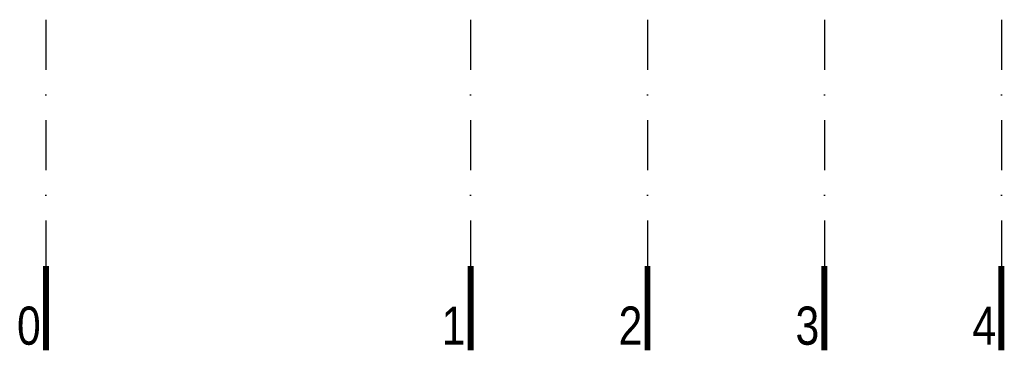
# Model space of a CAD drawing. Header units: millimetres. Extents: x 14495 to 271441, y -21035 to 2232.
# Tile 1 of 227: x 82418 to 83252, y -7723 to -7440. Entities that reach past the tile are written whole.
import ezdxf
from ezdxf.enums import TextEntityAlignment as Align

# ---------------------------------------------------------------- set-up
doc = ezdxf.new("R2010")
doc.units = ezdxf.units.MM
doc.linetypes.add('DASHDOT', pattern=[1, 0.5, -0.25, 0, -0.25])
doc.layers.add('A_OSIE', color=252, linetype='DASHDOT')
doc.styles.add('cent', font='swissel.ttf')

# ---------------------------------------------------------------- blocks, each defined once
blk = doc.blocks.new('OSS1')
at = {"linetype": 'Continuous', "const_width": 5}
blk.add_lwpolyline([(0, 0), (0, -71.57)], dxfattribs=at)
at = {"style": 'cent'}
blk.add_attdef('01', text='', height=32.4, dxfattribs=at).set_placement((-4.39, -34.41), align=Align.RIGHT)

msp = doc.modelspace()

# ---------------------------------------------------------------- linework, layer by layer
at = {"layer": 'A_OSIE', "ltscale": 85}
for p, q in [((82439.79, -7439.95), (82439.79, -7648.79)), ((82799.79, -7439.95), (82799.79, -7648.79)), ((82949.79, -7439.95), (82949.79, -7648.79)), ((83099.79, -7439.95), (83099.79, -7648.79)), ((83249.79, -7439.95), (83249.79, -7648.79))]:
    msp.add_line(p, q, dxfattribs=at)

# ---------------------------------------------------------------- block references
at = {"layer": 'A_OSIE'}
ref = msp.add_blockref('OSS1', (82439.79, -7648.79), dxfattribs=at)
ref.add_attrib('01', '0', dxfattribs={"layer": '0', "height": 32.4, "style": 'cent', "width": 0.8}).set_placement((82435.4, -7683.2), align=Align.TOP_RIGHT)
ref = msp.add_blockref('OSS1', (82439.79, -7648.79), dxfattribs=at)
ref.add_attrib('01', '0', dxfattribs={"layer": '0', "height": 32.4, "style": 'cent', "width": 0.8}).set_placement((82435.4, -7683.2), align=Align.TOP_RIGHT)
ref = msp.add_blockref('OSS1', (82799.79, -7648.79), dxfattribs=at)
ref.add_attrib('01', '1', dxfattribs={"layer": '0', "height": 32.4, "style": 'cent', "width": 0.8}).set_placement((82795.4, -7683.2), align=Align.TOP_RIGHT)
ref = msp.add_blockref('OSS1', (82949.79, -7648.79), dxfattribs=at)
ref.add_attrib('01', '2', dxfattribs={"layer": '0', "height": 32.4, "style": 'cent', "width": 0.8}).set_placement((82945.4, -7683.2), align=Align.TOP_RIGHT)
ref = msp.add_blockref('OSS1', (83099.79, -7648.79), dxfattribs=at)
ref.add_attrib('01', '3', dxfattribs={"layer": '0', "height": 32.4, "style": 'cent', "width": 0.8}).set_placement((83095.4, -7683.2), align=Align.TOP_RIGHT)
ref = msp.add_blockref('OSS1', (83249.79, -7648.79), dxfattribs=at)
ref.add_attrib('01', '4', dxfattribs={"layer": '0', "height": 32.4, "style": 'cent', "width": 0.8}).set_placement((83245.4, -7683.2), align=Align.TOP_RIGHT)

doc.saveas('drawing.dxf')
